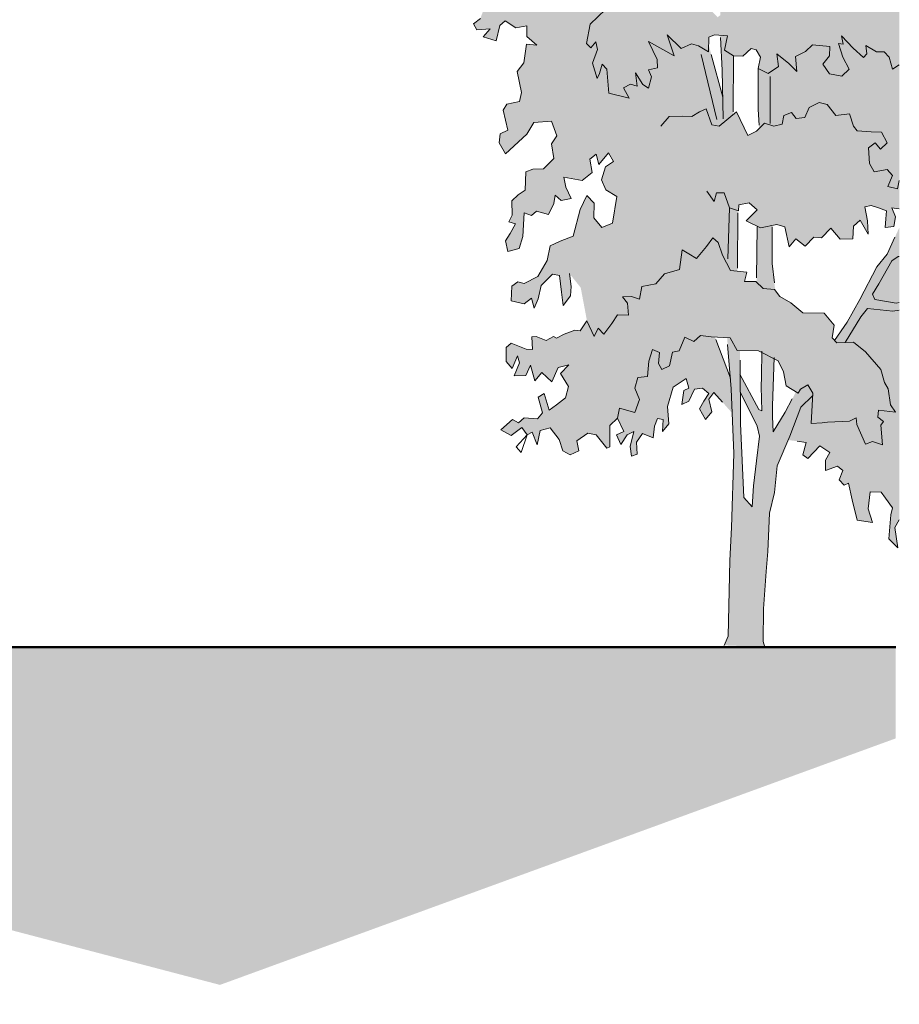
# Model space of a CAD drawing. Header units: metres. Extents: x -58265 to 590738, y -55036 to 35250.
# Tile 157 of 160: x 584838 to 590738, y -53083 to -46478. Entities that reach past the tile are written whole.
import ezdxf

# ---------------------------------------------------------------- set-up
doc = ezdxf.new("R2010")
doc.units = ezdxf.units.M
doc.header["$LTSCALE"] = 0.05
for name, color, linetype in [('Ansicht Süd_3_A_1_Fassaden', 7, 'Continuous'), ('Ansicht Süd_3_A_1_Schraffuren', 7, 'Continuous'), ('Ansicht Süd_3_A_2_Staffage_Deko', 7, 'Continuous')]:
    doc.layers.add(name, color=color, linetype=linetype)

msp = doc.modelspace()

# ---------------------------------------------------------------- hatches: boundary and pattern name
at = {"layer": 'Ansicht Süd_3_A_1_Schraffuren', "linetype": 'Continuous', "lineweight": 18}
h = msp.add_hatch(color=254, dxfattribs=at)
h.paths.add_polyline_path([(587928.3, -46471.1), (587881.6, -46505.3), (587904.2, -46546.5), (587992.8, -46539), (587946.2, -46592.6), (588033.2, -46619.1), (588058.9, -46516.9), (588094.3, -46485.2), (588165.3, -46533.6), (588239.4, -46518.8), (588239.5, -46591.7), (588306.6, -46649.7), (588238, -46642.8), (588220.4, -46766.8), (588175.4, -46825.1), (588204.5, -46966.1), (588190.1, -47026.9), (588106.3, -47044.1), (588080.6, -47085.5), (588111.4, -47219.1), (588060.9, -47242.9), (588053.4, -47304.3), (588097.1, -47377), (588238.7, -47245.4), (588287, -47167.5), (588404.6, -47159.9), (588440.2, -47257), (588404.8, -47310.6), (588419.8, -47410), (588351.8, -47478.4), (588279.3, -47481), (588232.3, -47497.7), (588227.9, -47622.1), (588180.6, -47653.6), (588140.2, -47692.8), (588141.8, -47790.1), (588119.2, -47833.9), (588164.4, -47848.5), (588128.8, -47911.9), (588096.5, -47960.6), (588113.2, -48033.1), (588188.1, -48013.5), (588213.8, -47933.2), (588221.7, -47772.8), (588271.6, -47792.1), (588303.8, -47762.8), (588384.5, -47784.5), (588419.8, -47711.5), (588429.4, -47655.5), (588469.1, -47691.1), (588537.4, -47677.1), (588500.3, -47601.9), (588487.3, -47533.9), (588609.8, -47557.8), (588678.3, -47502.5), (588662.2, -47414.8), (588704.2, -47380.7), (588723.6, -47448.9), (588788.2, -47371), (588820.6, -47429.4), (588767.7, -47465), (588739.8, -47551.3), (588768.9, -47619.5), (588843.2, -47663.4), (588814.9, -47844), (588743, -47872.9), (588689.1, -47807.9), (588692.2, -47708.3), (588642.8, -47658.5), (588597.2, -47752.3), (588550.7, -47929.8), (588463.7, -47964.1), (588397.1, -47994.7), (588376.8, -48093.1), (588312.5, -48200.2), (588222.6, -48248.2), (588178.7, -48237), (588140.1, -48266.3), (588135.3, -48365.1), (588222.4, -48385.1), (588270.7, -48346.1), (588288.5, -48414.1), (588316.3, -48350.5), (588335.1, -48260.9), (588412.4, -48185.3), (588458.5, -48194.6), (588471.5, -48306.6), (588484.4, -48394.4), (588532.9, -48331), (588538.2, -48267.6), (588525.2, -48180.2), (588601.2, -48275.9), (588643.2, -48498.2), (588598.2, -48566.3), (588561.1, -48561.6), (588490.2, -48588.5), (588438.7, -48615.4), (588417.7, -48603.3), (588369.4, -48630.2), (588303.3, -48603.6), (588272.7, -48606.1), (588277.6, -48691.2), (588235.7, -48688.9), (588134.1, -48647.8), (588100.3, -48677.1), (588102, -48771.9), (588142.4, -48817.9), (588177.7, -48732.8), (588190.7, -48780.1), (588155.3, -48866.5), (588232.7, -48863.8), (588264.9, -48795.7), (588292.4, -48900.1), (588340.7, -48844.1), (588407.7, -48908), (588449.4, -48810.9), (588521.5, -48793.7), (588464.8, -48851), (588519.7, -48938.3), (588498, -49013.7), (588437.6, -49062.5), (588388.8, -49096.6), (588357, -48985), (588315.1, -49009.4), (588344.2, -49116.2), (588312, -49155.2), (588221.8, -49148.2), (588184, -49182.4), (588144.4, -49159.3), (588065.5, -49228.8), (588134.8, -49268.1), (588205.7, -49213.8), (588240.9, -49262.4), (588275, -49245.3), (588309.2, -49331), (588328.1, -49233.8), (588396.4, -49216.7), (588455.7, -49293.3), (588481.6, -49371), (588529.9, -49397.6), (588587.9, -49370.7), (588574.5, -49302.4), (588649, -49251.4), (588703.8, -49263.4), (588776.5, -49353.1), (588795.8, -49343.4), (588795.6, -49200), (588847.2, -49151.2), (588889.5, -49240.1), (588841.4, -49261.8), (588870.3, -49327), (588913.5, -49261.8), (588956.8, -49240.1), (588932.8, -49341.5), (588942.4, -49406.7), (588980.8, -49392.2), (588976, -49312.5), (589014.5, -49254.5), (589086.5, -49283.5), (589096.1, -49203.8), (589115.4, -49153.1), (589153.8, -49160.4), (589149, -49240.1), (589192.3, -49189.3), (589182.6, -49073.4), (589221.1, -48943), (589307.6, -48885), (589326.8, -48950.3), (589293.2, -48964.7), (589278.8, -49058.9), (589326.8, -49037.2), (589365.3, -48957.5), (589418.1, -48950.3), (589461.4, -48986.5), (589427.7, -49037.2), (589398.9, -49087.9), (589437.3, -49160.4), (589480.6, -49109.6), (589461.4, -49022.7), (589495, -48979.2), (589617.7, -49117.9), (589628.8, -49387.2), (589612.8, -49883.5), (589601, -50106), (589591.1, -50613.5), (589562.7, -50674.9), (589837, -50686.1), (589824, -50649.8), (589827.1, -50429.1), (589844.4, -50179.6), (589855.5, -50045.5), (589868.4, -49789), (589900.6, -49650.7), (589919.4, -49471), (589994.1, -49297.9), (590113.7, -49313.8), (590090.1, -49398), (590125.1, -49422.4), (590206.1, -49335.7), (590272.9, -49382.4), (590242.6, -49433.9), (590243.4, -49502), (590323.9, -49472.6), (590359.4, -49501.7), (590335.3, -49564.9), (590369.2, -49601.3), (590398.2, -49586.6), (590420.9, -49698.4), (590456.6, -49834.3), (590557.3, -49851.1), (590529, -49758.8), (590541.8, -49644.5), (590615.9, -49646.8), (590646.6, -49688), (590693.4, -49753.5), (590682.4, -49799.7), (590667.2, -49959.7), (590727.6, -50020.7), (590708.9, -49885.4), (590738.2, -49832.5), (590738.2, -47872.5), (590657.2, -48051), (590587.4, -48135.9), (590473.4, -48356.1), (590388.7, -48507.1), (590302.7, -48629.5), (590287.4, -48612.5), (590301, -48526.2), (590234, -48447.4), (590091, -48445.1), (590011.4, -48376.5), (589937.3, -48334.1), (589905.9, -48293.4), (589885.2, -48112.6), (589885.1, -47859.2), (589915.7, -47853), (589970.6, -47867.4), (589998.5, -48001.7), (590044.8, -47947.4), (590106.1, -47998.2), (590165.7, -47937.3), (590217.3, -47942), (590278.4, -47876.2), (590341.4, -47951.4), (590426, -47947.5), (590431.5, -47863.7), (590475, -47822.2), (590529.9, -47916.8), (590524.5, -47826.4), (590507.1, -47734.6), (590549, -47724.8), (590599, -47739.2), (590652.8, -47760.7), (590648.5, -47812.9), (590644.2, -47871.6), (590700.4, -47865), (590713.4, -47799.8), (590687.5, -47741.1), (590738.2, -47745.9), (590738.2, -46037.9), (590704.8, -45991.8), (590667.7, -45967.6), (590546.8, -45967.9), (590466.2, -45941.4), (590474.3, -46002.1), (590490.5, -46072.6), (590442.2, -46123.7), (590379.3, -46060.7), (590334.2, -46063.3), (590274.6, -46107.2), (590237.6, -46185.1), (590170, -46267.9), (590049.3, -46324.5), (589975, -46292.7), (589905.2, -46356.1), (589910.2, -45984.3), (589941.9, -45677.8), (590026.6, -45691.2), (590088.7, -45658.2), (590144.5, -45726.8), (590225.7, -45718.5), (590246.6, -45667.4), (590364.4, -45744.9), (590446.5, -45671.7), (590430.2, -45552.7), (590400.7, -45431.5), (590443, -45455.5), (590487.4, -45404.3), (590418.8, -45300.9), (590527.4, -45277.8), (590610.5, -45331.1), (590606.5, -45442.4), (590546.2, -45535.4), (590552, -45624), (590609.3, -45659.1), (590705.9, -45624.8), (590722.1, -45698.3), (590738.2, -45711.7), (590738.2, -44577), (590653, -44570.3), (590598.1, -44441.7), (590551.4, -44505), (590475.7, -44515), (590408.4, -44423.4), (590333.7, -44396.3), (590278.9, -44423.2), (590223.8, -44429.8), (590313.9, -44369), (590284.8, -44305.7), (590229.9, -44334.9), (590187.9, -44403.1), (590145.8, -44383.6), (590084.4, -44125.3), (590162, -44076.6), (590070.5, -44039.8), (590049.4, -43942.7), (590213.9, -44017.6), (590260.7, -44041.7), (590259, -43971.2), (590208.9, -43876.6), (590201.5, -43785.5), (590286.1, -43774.3), (590341, -43849.5), (590334.7, -43941.9), (590355.8, -44024.4), (590443.2, -44062), (590487.9, -44021.6), (590541.2, -44106.5), (590510.7, -44184.4), (590559.9, -44235.3), (590596.9, -44192.6), (590595.1, -44120.5), (590544.4, -44060.3), (590560.4, -43980.1), (590615.2, -43980), (590682.4, -44066.9), (590714.7, -43998.6), (590738.2, -43979.6), (590738.2, -43923.7), (590698.9, -43923.8), (590597.2, -43785.6), (590513.4, -43751.8), (590453.7, -43713.1), (590449.7, -43652.6), (590479.3, -43603.7), (590556.7, -43601), (590559.8, -43520.8), (590567.8, -43440.6), (590656.5, -43464.7), (590669.3, -43382), (590620.8, -43316.5), (590553.2, -43358), (590374.2, -43337.9), (590330.7, -43288.2), (590272.7, -43341.8), (590182.3, -43235.2), (590100.6, -43301.8), (590059.8, -43189.4), (590048.9, -43067.8), (590090.9, -43092.2), (590071.5, -43116.6), (590120, -43175), (590152.3, -43145.8), (590113.5, -43048.3), (590061.8, -43004.5), (590071.5, -42941.1), (590187.9, -43063), (590220.2, -43028.8), (590279.4, -43115.2), (590356.2, -43062.1), (590325.4, -42984.5), (590290, -42996.7), (590281.9, -42936), (590238.3, -42926.4), (590129.7, -42892.4), (590084.4, -42819.3), (590104.3, -42742.1), (590132.9, -42736.4), (590158.8, -42658.5), (590094.5, -42627.9), (590045.6, -42736.4), (589952.9, -42796), (589883.5, -42735.4), (589838.4, -42784.2), (589790, -42745.4), (589736.9, -42784.5), (589647.4, -42777.4), (589602.8, -42736.4), (589651.3, -42692.6), (589570.5, -42639), (589535.3, -42712.1), (589540.2, -42765.6), (589502.6, -42785.2), (589453.3, -42842.4), (589448.6, -42925), (589393.7, -42898.4), (589341, -42902.1), (589286, -42872.9), (589308.7, -42824.2), (589253.7, -42799.8), (589234.1, -42863.7), (589280.9, -42938.9), (589305.4, -43014.2), (589266.6, -43014.2), (589242.5, -43106.6), (589185.8, -43072.7), (589156.7, -43014.2), (589095.3, -43024), (589056.5, -43101.9), (589164.4, -43204.1), (589237.8, -43223.3), (589316, -43224.3), (589347.5, -43291), (589299, -43379.7), (589232.4, -43415.3), (589169.7, -43384.6), (589167.2, -43490.8), (589098.6, -43457.7), (589088.4, -43632), (589157.8, -43699.8), (589116, -43763.1), (589045.1, -43780.3), (589040.3, -43843.5), (589046.9, -43933.4), (589027.6, -43972.3), (588953.4, -43950.7), (588900.2, -43904.7), (588872.3, -43940.2), (588862.6, -44008.4), (588836.7, -43984), (588838.9, -43907.3), (588791.5, -43915.8), (588768.2, -44019.3), (588817.3, -44110.7), (588859.4, -44062), (588959.6, -44071.7), (588995.6, -44164.4), (589032.7, -44220.2), (588995.1, -44281.3), (588852.3, -44271.7), (588820.6, -44344.6), (588759.2, -44330), (588716.9, -44274.6), (588683.1, -44289.2), (588717.1, -44388.5), (588671.9, -44369), (588628.3, -44350.1), (588633.3, -44452.2), (588680.1, -44493.4), (588743, -44532.1), (588746.3, -44617.1), (588657.7, -44614.9), (588606.1, -44568.9), (588565.8, -44586), (588520, -44578.6), (588485.3, -44642.2), (588512.8, -44729.6), (588596.6, -44717.2), (588649.3, -44671.2), (588699.8, -44753.3), (588678.3, -44822.2), (588711.2, -44882.1), (588772.5, -44911.1), (588743, -44983), (588635.5, -44930.9), (588579.2, -44972.4), (588509.9, -45033.3), (588456.7, -44980), (588410.8, -44997.2), (588397.1, -45095.1), (588379.6, -45195.3), (588329.6, -45143.2), (588329.3, -45085.4), (588274.3, -45095.1), (588251.7, -45197.5), (588327.2, -45230.7), (588339, -45338.8), (588286.3, -45345), (588263.8, -45388.8), (588291.3, -45476.2), (588348.6, -45460.6), (588390.7, -45397.3), (588410.1, -45499.6), (588478.2, -45424.6), (588442.6, -45344.6), (588524.8, -45354), (588587.8, -45343.7), (588589.4, -45431.6), (588659, -45358.3), (588778.5, -45421.6), (588807.6, -45533.7), (588772.1, -45480.1), (588704.2, -45494.7), (588602.6, -45632.1), (588585, -45747.5), (588483.3, -45672.5), (588374.5, -45621.4), (588404.5, -45748.1), (588388.6, -45915.8), (588370.9, -45957.1), (588313.1, -45962.6), (588211.4, -45991.6), (588209.8, -46074.2), (588271.4, -46136.8), (588264.8, -46222.3), (588200.3, -46205.5), (588197.2, -46273.5), (588127.9, -46247), (588166.7, -46378.1), (588104.7, -46390.4), (588068.3, -46334.6), (588042.5, -46288.6), (587986.6, -46298.8), (587945.9, -46378.7), (587950.8, -46405.5)])
h.paths.add_polyline_path([(589305.3, -46033.6), (589260.2, -45485.2), (589311.6, -45504.9), (589371.2, -45480.4), (589414.9, -45398.9), (589522.6, -45419.7), (589523.3, -45992.3), (589538.1, -46447.5), (589519.1, -46461.7), (589460.2, -46402.3), (589441.5, -46274.8), (589393, -46153.5), (589336, -46149.1)], flags=0)
h.paths.add_polyline_path([(589459.6, -46646.4), (589461.2, -46595.5), (589498.3, -46580.8), (589537.9, -46583.8), (589550.4, -46817.5), (589553.7, -46998.2)], flags=0)
h.paths.add_polyline_path([(589605.1, -48882.7), (589500.5, -48606.4), (589583.1, -48610.9)], flags=0)
h.paths.add_polyline_path([(589608.7, -46417.5), (589577.4, -45954.2), (589577.4, -45412.4), (589606.4, -45402), (589678.5, -45360.8), (589642.7, -45460.2), (589696.8, -45520.8), (589710, -45490.4), (589826.6, -46117.5), (589820.4, -46407.1), (589781.8, -46422.1), (589704.4, -46424.7)], flags=0)
h.paths.add_polyline_path([(589645.6, -47095.6), (589624.6, -47113), (589625.8, -46721.4), (589688.7, -46723.7), (589745, -46672.5), (589778.9, -46679.7), (589806.3, -46730.6), (589791.9, -46806), (589790.7, -47080.6), (589798.7, -47207.7), (589775, -47228.8), (589723.2, -47255.7)], flags=0)
h.paths.add_polyline_path([(589715.7, -48170.7), (589652.6, -48164.6), (589654.6, -47758.8), (589658.5, -47760.2), (589660.9, -47720.1), (589730.2, -47707.7), (589785.1, -47753.7), (589710.6, -47826.4), (589785.2, -47864.5), (589780.4, -48237.6), (589776.3, -48233.6), (589700.5, -48233.6)], flags=0)
h.paths.add_polyline_path([(589670.1, -48858.7), (589669.2, -48697.2), (589792.7, -48699), (589816.7, -48711.3), (589813.9, -48871.5), (589812.3, -48941.9), (589815.8, -49102.3), (589794.8, -49093.9)], flags=0)
h.paths.add_polyline_path([(589672.1, -49187), (589670.8, -48974.2), (589783.9, -49205.2), (589799.3, -49271.7), (589781.1, -49437.9), (589760.4, -49606), (589752.3, -49745.7), (589695.5, -49682.4)], flags=0)
h.paths.add_polyline_path([(589747.1, -45404.3), (589730.4, -45338.4), (589790, -45301.8), (589841.7, -45343), (589865.9, -45420.7), (589971, -45371.7), (589999.7, -45451.9), (589969.2, -45500.6), (589978.2, -45594.9), (589934.9, -45627.5), (589936.2, -45535.9), (589866.3, -45535), (589882.4, -45668.5), (589883.2, -45668.6), (589869.7, -45862.9), (589865, -45957.7), (589857, -46030.6), (589737.5, -45426.5)], flags=0)
h.paths.add_polyline_path([(589886.6, -49068.1), (589898.8, -48753.3), (589924.9, -48766.6), (589962.1, -48839.4), (589978.3, -48934.2), (590045.9, -48973.9), (589972.1, -49111.6), (589891.7, -49243), (589888.4, -49141)], flags=0)
msp.add_hatch(color=9, dxfattribs=at).paths.add_polyline_path([(514049.5, -50686.1), (514049.5, -51551.1), (522644.4, -52952.6), (535804.2, -51713.8), (549514.4, -53082.8), (561141.9, -51988), (569574.8, -52564.9), (581633.5, -51759.6), (586181.4, -52952.6), (590713.8, -51299.2), (590713.8, -50686.1)])

# ---------------------------------------------------------------- linework, layer by layer
at = {"layer": 'Ansicht Süd_3_A_1_Fassaden', "color": 7, "linetype": 'Continuous', "lineweight": 50}
msp.add_line((590713.8, -50686.1), (514049.5, -50686.1), dxfattribs=at)
at = {"layer": 'Ansicht Süd_3_A_2_Staffage_Deko', "color": 9, "linetype": 'Continuous', "lineweight": 18}
for p, q in [((588767.9, -46410.3), (588665.5, -46507.4)), ((587881.6, -46505.3), (587928.3, -46471.1)), ((588094.3, -46485.2), (588058.9, -46516.9)), ((588165.3, -46533.6), (588094.3, -46485.2)), ((587904.2, -46546.5), (587881.6, -46505.3)), ((587992.8, -46539), (587904.2, -46546.5)), ((587946.2, -46592.6), (587992.8, -46539)), ((588058.9, -46516.9), (588033.2, -46619.1)), ((588239.4, -46518.8), (588165.3, -46533.6)), ((588239.5, -46591.7), (588239.4, -46518.8)), ((588665.5, -46507.4), (588639, -46638.9)), ((588033.2, -46619.1), (587946.2, -46592.6)), ((588306.6, -46649.7), (588239.5, -46591.7)), ((588669.3, -46667.5), (588703.4, -46627.5)), ((588703.4, -46627.5), (588714.8, -46678.9)), ((589114.9, -46744.8), (589055.1, -46623.4)), ((589055.1, -46623.4), (589227.7, -46720.1)), ((589227.7, -46720.1), (589180.8, -46579.3)), ((589180.8, -46579.3), (589274.4, -46671.4)), ((589458.1, -46692.7), (589461.2, -46595.5)), ((589461.2, -46595.5), (589498.3, -46580.8)), ((589498.3, -46580.8), (589586.8, -46587.4)), ((589538.6, -46597.7), (589550.4, -46817.5)), ((589586.8, -46587.4), (589564.5, -46682.7)), ((590360.7, -46641.6), (590349.3, -46585.7)), ((590349.3, -46585.7), (590428.4, -46668.1)), ((588220.4, -46766.8), (588238, -46642.8)), ((588238, -46642.8), (588306.6, -46649.7)), ((588639, -46638.9), (588669.3, -46667.5)), ((588714.8, -46678.9), (588680.7, -46770.4)), ((589274.4, -46671.4), (589345.2, -46639.6)), ((589345.2, -46639.6), (589392, -46654.1)), ((589392, -46654.1), (589458.1, -46692.7)), ((589564.5, -46682.7), (589625.8, -46721.4)), ((589688.7, -46723.7), (589745, -46672.5)), ((589745, -46672.5), (589778.9, -46679.7)), ((589778.9, -46679.7), (589806.3, -46730.6)), ((590041.7, -46724.6), (590108.5, -46690.9)), ((590108.5, -46690.9), (590156.8, -46647)), ((590156.8, -46647), (590272.9, -46657.6)), ((590272.9, -46657.6), (590268.9, -46719.6)), ((590360, -46729), (590330, -46636.8)), ((590330, -46636.8), (590360.7, -46641.6)), ((590428.4, -46668.1), (590497.8, -46731.1)), ((590520.3, -46706.7), (590514.6, -46650.8)), ((590514.6, -46650.8), (590585.6, -46694.4)), ((590585.6, -46694.4), (590635.5, -46693)), ((590635.5, -46693), (590669.4, -46730.6)), ((589116.6, -46800.6), (589114.9, -46744.8)), ((589409.6, -46710.7), (589514.4, -47148)), ((589476.8, -46710.7), (589553.7, -46998.2)), ((589625.8, -46721.4), (589624.7, -47095.6)), ((589625.8, -46721.4), (589688.7, -46723.7)), ((589806.3, -46730.6), (589791.9, -46806)), ((589928, -46793.2), (589916.6, -46707.5)), ((589916.6, -46707.5), (589996.6, -46771.4)), ((590051.4, -46824.7), (590041.7, -46724.6)), ((590268.9, -46719.6), (590226.3, -46775.6)), ((590402.8, -46809.1), (590360, -46729)), ((590497.8, -46731.1), (590520.3, -46706.7)), ((590669.4, -46730.6), (590692.9, -46810.7)), ((588175.4, -46825.1), (588220.4, -46766.8)), ((588204.5, -46966.1), (588175.4, -46825.1)), ((588680.7, -46770.4), (588711, -46873.2)), ((588726.2, -46838.9), (588745.1, -46776.1)), ((588745.1, -46776.1), (588775.5, -46810.4)), ((588775.5, -46810.4), (588790.6, -46970.4)), ((589055.4, -46815.4), (589116.6, -46800.6)), ((589075, -46861.8), (589055.4, -46815.4)), ((589550.4, -46817.5), (589556.3, -47142.6)), ((589791.9, -46806), (589790.7, -47080.6)), ((589791.9, -46806), (589858, -46839.8)), ((589858, -46839.8), (589928, -46793.2)), ((589996.6, -46771.4), (590051.4, -46824.7)), ((590226.3, -46775.6), (590270.7, -46842.3)), ((590352.9, -46857.8), (590402.8, -46809.1)), ((590692.9, -46810.7), (590738.2, -46780.6)), ((588711, -46873.2), (588726.2, -46838.9)), ((588979.7, -46925), (588968.3, -46835.1)), ((588968.3, -46835.1), (589018.4, -46912.7)), ((589055.5, -46936.9), (589075, -46861.8)), ((589872.6, -46859.2), (589871.4, -47175.1)), ((590270.7, -46842.3), (590352.9, -46857.8)), ((588889.2, -46936.1), (588936.2, -46910.5)), ((588927.1, -47004.7), (588889.2, -46936.1)), ((588936.2, -46910.5), (588979.7, -46925)), ((589018.4, -46912.7), (589055.5, -46936.9)), ((588190.1, -47026.9), (588204.5, -46966.1)), ((588790.6, -46970.4), (588927.1, -47004.7)), ((588080.6, -47085.5), (588106.3, -47044.1)), ((588111.4, -47219.1), (588080.6, -47085.5)), ((588106.3, -47044.1), (588190.1, -47026.9)), ((589397.4, -47096.3), (589442.5, -47076.7)), ((589442.5, -47076.7), (589479.7, -47183.5)), ((589790.7, -47080.6), (589797.2, -47185.1)), ((590105, -47133.2), (590134, -47067.5)), ((590134, -47067.5), (590200, -47033.2)), ((590200, -47033.2), (590254.8, -47047.7)), ((590254.8, -47047.7), (590312.9, -47120.4)), ((589138, -47191.8), (589194.4, -47128.5)), ((589194.4, -47128.5), (589281.4, -47125.8)), ((589281.4, -47125.8), (589345.9, -47128)), ((589345.9, -47128), (589397.4, -47096.3)), ((589529.7, -47191.9), (589645.6, -47095.6)), ((589645.6, -47095.6), (589723.2, -47255.7)), ((589952, -47179.8), (589963.2, -47121.4)), ((589963.2, -47121.4), (590014.7, -47101.8)), ((590014.7, -47101.8), (590047, -47140.6)), ((590047, -47140.6), (590105, -47133.2)), ((590312.9, -47120.4), (590403.2, -47110.4)), ((590403.2, -47110.4), (590430.7, -47193)), ((588060.9, -47242.9), (588111.4, -47219.1)), ((588287, -47167.5), (588238.7, -47245.4)), ((588404.6, -47159.9), (588287, -47167.5)), ((588440.2, -47257), (588404.6, -47159.9)), ((589479.7, -47183.5), (589529.7, -47191.9)), ((589779.6, -47226.4), (589834.3, -47172.8)), ((589834.3, -47172.8), (589895.6, -47192.1)), ((589895.6, -47192.1), (589952, -47179.8)), ((590430.7, -47193), (590456.5, -47224.5)), ((588053.4, -47304.3), (588060.9, -47242.9)), ((588238.7, -47245.4), (588097.1, -47377)), ((588404.8, -47310.6), (588440.2, -47257)), ((589723.2, -47255.7), (589779.6, -47226.4)), ((590456.5, -47224.5), (590550, -47231.5)), ((590618.3, -47232.3), (590550, -47231.5)), ((590655.9, -47305.2), (590618.3, -47232.3)), ((588097.1, -47377), (588053.4, -47304.3)), ((588419.8, -47410), (588404.8, -47310.6)), ((590532.5, -47337.5), (590575.4, -47305.2)), ((590537.8, -47442.7), (590532.5, -47337.5)), ((590575.4, -47305.2), (590613, -47345.6)), ((590613, -47345.6), (590655.9, -47305.2)), ((588351.8, -47478.4), (588419.8, -47410)), ((588704.2, -47380.7), (588662.2, -47414.8)), ((588662.2, -47414.8), (588678.3, -47502.5)), ((588723.6, -47448.9), (588704.2, -47380.7)), ((588788.2, -47371), (588723.6, -47448.9)), ((588820.6, -47429.4), (588788.2, -47371)), ((588232.3, -47497.7), (588279.3, -47481)), ((588279.3, -47481), (588351.8, -47478.4)), ((588739.8, -47551.3), (588767.7, -47465)), ((588767.7, -47465), (588820.6, -47429.4)), ((590570, -47499.4), (590537.8, -47442.7)), ((590655.9, -47483.2), (590570, -47499.4)), ((590693.5, -47523.6), (590655.9, -47483.2)), ((588227.9, -47622.1), (588232.3, -47497.7)), ((588609.8, -47557.8), (588487.3, -47533.9)), ((588487.3, -47533.9), (588500.3, -47601.9)), ((588678.3, -47502.5), (588609.8, -47557.8)), ((588768.9, -47619.5), (588739.8, -47551.3)), ((590661.3, -47596.5), (590693.5, -47523.6)), ((588500.3, -47601.9), (588537.4, -47677.1)), ((590725.7, -47612.6), (590661.3, -47596.5)), ((590738.2, -47556.1), (590725.7, -47612.6)), ((588140.2, -47692.8), (588180.6, -47653.6)), ((588180.6, -47653.6), (588227.9, -47622.1)), ((588429.4, -47655.5), (588419.8, -47711.5)), ((588469.1, -47691.1), (588429.4, -47655.5)), ((588537.4, -47677.1), (588469.1, -47691.1)), ((588597.2, -47752.3), (588642.8, -47658.5)), ((588642.8, -47658.5), (588692.2, -47708.3)), ((588843.2, -47663.4), (588768.9, -47619.5)), ((588814.9, -47844), (588843.2, -47663.4)), ((589496.5, -47698.7), (589446.4, -47628.3)), ((589510.9, -47640.3), (589496.5, -47698.7)), ((589564.1, -47640.1), (589510.9, -47640.3)), ((589599.7, -47739.7), (589564.1, -47640.1)), ((588141.8, -47790.1), (588140.2, -47692.8)), ((588419.8, -47711.5), (588384.5, -47784.5)), ((588692.2, -47708.3), (588689.1, -47807.9)), ((589599.7, -47739.7), (589588.1, -48082.5)), ((589658.5, -47760.2), (589599.7, -47739.7)), ((589660.9, -47720.1), (589658.5, -47760.2)), ((589730.2, -47707.7), (589660.9, -47720.1)), ((589785.1, -47753.7), (589730.2, -47707.7)), ((590549, -47724.8), (590507.1, -47734.6)), ((590507.1, -47734.6), (590524.5, -47826.4)), ((590599, -47739.2), (590549, -47724.8)), ((590599, -47739.2), (590652.8, -47760.7)), ((590713.4, -47799.8), (590687.5, -47741.1)), ((590687.5, -47741.1), (590738.2, -47745.9)), ((588119.2, -47833.9), (588141.8, -47790.1)), ((588221.7, -47772.8), (588213.8, -47933.2)), ((588271.6, -47792.1), (588221.7, -47772.8)), ((588303.8, -47762.8), (588271.6, -47792.1)), ((588384.5, -47784.5), (588303.8, -47762.8)), ((588550.7, -47929.8), (588597.2, -47752.3)), ((588689.1, -47807.9), (588743, -47872.9)), ((589654.5, -47773.5), (589652.7, -48145.9)), ((589710.6, -47826.4), (589785.1, -47753.7)), ((590648.5, -47812.9), (590644.2, -47871.6)), ((590652.8, -47760.7), (590648.5, -47812.9)), ((590700.4, -47865), (590713.4, -47799.8)), ((588164.4, -47848.5), (588119.2, -47833.9)), ((588128.8, -47911.9), (588164.4, -47848.5)), ((588743, -47872.9), (588814.9, -47844)), ((589806.2, -47875.2), (589710.6, -47826.4)), ((589785.2, -47867.9), (589780.8, -48210.3)), ((589915.7, -47853), (589806.2, -47875.2)), ((589885.1, -47867.7), (589885.2, -48112.6)), ((589970.6, -47867.4), (589915.7, -47853)), ((589998.5, -48001.7), (589970.6, -47867.4)), ((590278.4, -47876.2), (590217.3, -47942)), ((590341.4, -47951.4), (590278.4, -47876.2)), ((590431.5, -47863.7), (590426, -47947.5)), ((590475, -47822.2), (590431.5, -47863.7)), ((590529.9, -47916.8), (590475, -47822.2)), ((590524.5, -47826.4), (590529.9, -47916.8)), ((590644.2, -47871.6), (590700.4, -47865)), ((588096.5, -47960.6), (588128.8, -47911.9)), ((588213.8, -47933.2), (588188.1, -48013.5)), ((588463.7, -47964.1), (588550.7, -47929.8)), ((589445.3, -48000.1), (589487.1, -47941.7)), ((589487.1, -47941.7), (589522.6, -47973.2)), ((590044.8, -47947.4), (589998.5, -48001.7)), ((590106.1, -47998.2), (590044.8, -47947.4)), ((590165.7, -47937.3), (590106.1, -47998.2)), ((590217.3, -47942), (590165.7, -47937.3)), ((590426, -47947.5), (590341.4, -47951.4)), ((590657.2, -48051), (590708.9, -47937.1)), ((588113.2, -48033.1), (588096.5, -47960.6)), ((588188.1, -48013.5), (588113.2, -48033.1)), ((588376.8, -48093.1), (588397.1, -47994.7)), ((588397.1, -47994.7), (588463.7, -47964.1)), ((589377.7, -48080.5), (589445.3, -48000.1)), ((589522.6, -47973.2), (589551.7, -48058.1)), ((589264.5, -48153.6), (589280.9, -48022.5)), ((589280.9, -48022.5), (589326.1, -48049.1)), ((589326.1, -48049.1), (589377.7, -48080.5)), ((589551.7, -48058.1), (589605.1, -48160.1)), ((590587.4, -48135.9), (590657.2, -48051)), ((590687, -48095.4), (590731.4, -48067.7)), ((590731.4, -48067.7), (590738.2, -48065.7)), ((588312.5, -48200.2), (588376.8, -48093.1)), ((589885.2, -48112.6), (589900.2, -48243.3)), ((590473.4, -48356.1), (590587.4, -48135.9)), ((590601.1, -48250.6), (590687, -48095.4)), ((588222.6, -48248.2), (588312.5, -48200.2)), ((588412.4, -48185.3), (588335.1, -48260.9)), ((588458.5, -48194.6), (588412.4, -48185.3)), ((588471.5, -48306.6), (588458.5, -48194.6)), ((588525.2, -48180.2), (588538.2, -48267.6)), ((589105.3, -48250.7), (589162.2, -48182.1)), ((589162.2, -48182.1), (589264.5, -48153.6)), ((589605.1, -48160.1), (589715.7, -48170.7)), ((589715.7, -48170.7), (589700.5, -48233.6)), ((588135.3, -48365.1), (588140.1, -48266.3)), ((588140.1, -48266.3), (588178.7, -48237)), ((588178.7, -48237), (588222.6, -48248.2)), ((588335.1, -48260.9), (588316.3, -48350.5)), ((588538.2, -48267.6), (588532.9, -48331)), ((588995.3, -48353.6), (589010.5, -48267.9)), ((589010.5, -48267.9), (589105.3, -48250.7)), ((589700.5, -48233.6), (589776.3, -48233.6)), ((589776.3, -48233.6), (589826, -48282.1)), ((590558.7, -48319.5), (590601.1, -48250.6)), ((588484.4, -48394.4), (588471.5, -48306.6)), ((588532.9, -48331), (588484.4, -48394.4)), ((588881.6, -48336.5), (588941.2, -48334.5)), ((588915.5, -48380.7), (588881.6, -48336.5)), ((588941.2, -48334.5), (588995.3, -48353.6)), ((589826, -48282.1), (589901.8, -48288)), ((589901.8, -48288), (589937.3, -48334.1)), ((589937.3, -48334.1), (590011.4, -48376.5)), ((590573, -48355.6), (590558.7, -48319.5)), ((588222.4, -48385.1), (588135.3, -48365.1)), ((588270.7, -48346.1), (588222.4, -48385.1)), ((588288.5, -48414.1), (588270.7, -48346.1)), ((588316.3, -48350.5), (588288.5, -48414.1)), ((588922, -48460.9), (588915.5, -48380.7)), ((590011.4, -48376.5), (590091, -48445.1)), ((590388.7, -48507.1), (590473.4, -48356.1)), ((590717.5, -48379.1), (590573, -48355.6)), ((590738.2, -48374.8), (590717.5, -48379.1)), ((588810.9, -48517.1), (588847.9, -48458.7)), ((588847.9, -48458.7), (588922, -48460.9)), ((590091, -48445.1), (590234, -48447.4)), ((590234, -48447.4), (590301, -48526.2)), ((590374.5, -48643.9), (590480.1, -48471.6)), ((590480.1, -48471.6), (590525.2, -48416.2)), ((590525.2, -48416.2), (590693.8, -48433.6)), ((590693.8, -48433.6), (590738.2, -48426)), ((588598.2, -48566.3), (588643.2, -48498.2)), ((588643.2, -48498.2), (588691.7, -48602.5)), ((588756.2, -48587.7), (588810.9, -48517.1)), ((590301, -48526.2), (590287.4, -48612.5)), ((590302.7, -48629.5), (590388.7, -48507.1)), ((588272.7, -48606.1), (588303.3, -48603.6)), ((588277.6, -48691.2), (588272.7, -48606.1)), ((588303.3, -48603.6), (588369.4, -48630.2)), ((588369.4, -48630.2), (588417.7, -48603.3)), ((588417.7, -48603.3), (588438.7, -48615.4)), ((588438.7, -48615.4), (588490.2, -48588.5)), ((588490.2, -48588.5), (588561.1, -48561.6)), ((588561.1, -48561.6), (588598.2, -48566.3)), ((588691.7, -48602.5), (588717.4, -48546.5)), ((588717.4, -48546.5), (588756.2, -48587.7)), ((589299.4, -48608.1), (589260.8, -48700.5)), ((589359.1, -48637), (589299.4, -48608.1)), ((589405.7, -48595.6), (589359.1, -48637)), ((589476.7, -48605.1), (589405.7, -48595.6)), ((589604, -48612), (589476.7, -48605.1)), ((588100.3, -48677.1), (588134.1, -48647.8)), ((588134.1, -48647.8), (588235.7, -48688.9)), ((589605.4, -48883.5), (589507.3, -48624.5)), ((589610.9, -48955.1), (589586.8, -48657.2)), ((589650.1, -48697), (589604, -48612)), ((590287.4, -48612.5), (590318.1, -48646.4)), ((590318.1, -48646.4), (590430.9, -48641.3)), ((590430.9, -48641.3), (590511.6, -48706.6)), ((588102, -48771.9), (588100.3, -48677.1)), ((588177.7, -48732.8), (588142.4, -48817.9)), ((588190.7, -48780.1), (588177.7, -48732.8)), ((588235.7, -48688.9), (588277.6, -48691.2)), ((589082.5, -48690.8), (589057.8, -48769.1)), ((589130.3, -48710.6), (589082.5, -48690.8)), ((589123.9, -48783.5), (589130.3, -48710.6)), ((589215.7, -48707.9), (589196.5, -48800.3)), ((589260.8, -48700.5), (589215.7, -48707.9)), ((589792.7, -48699), (589650.1, -48697)), ((589924.9, -48766.6), (589792.7, -48699)), ((589813.9, -48871.5), (589816.9, -48701.3)), ((590511.6, -48706.6), (590614.1, -48825.4)), ((588142.4, -48817.9), (588102, -48771.9)), ((588155.3, -48866.5), (588190.7, -48780.1)), ((588264.9, -48795.7), (588232.7, -48863.8)), ((588292.4, -48900.1), (588264.9, -48795.7)), ((588521.5, -48793.7), (588449.4, -48810.9)), ((588464.8, -48851), (588521.5, -48793.7)), ((589057.8, -48769.1), (589049.9, -48871.2)), ((589144.9, -48824.8), (589123.9, -48783.5)), ((589196.5, -48800.3), (589144.9, -48824.8)), ((589669.6, -48761.5), (589672.1, -49187)), ((589899.1, -48744.8), (589886.6, -49068.1)), ((589962.1, -48839.4), (589924.9, -48766.6)), ((588232.7, -48863.8), (588155.3, -48866.5)), ((588340.7, -48844.1), (588292.4, -48900.1)), ((588407.7, -48908), (588340.7, -48844.1)), ((588449.4, -48810.9), (588407.7, -48908)), ((588519.7, -48938.3), (588464.8, -48851)), ((589049.9, -48871.2), (588983.8, -48878.7)), ((589669, -48856.4), (589794.8, -49093.9)), ((589812.3, -48941.9), (589813.9, -48871.5)), ((589978.3, -48934.2), (589962.1, -48839.4)), ((590614.1, -48825.4), (590639.2, -48912.8)), ((588498, -49013.7), (588519.7, -48938.3)), ((588983.8, -48878.7), (588964.6, -48949.2)), ((589307.6, -48885), (589221.1, -48943)), ((589326.8, -48950.3), (589307.6, -48885)), ((590060.6, -48982.5), (589978.3, -48934.2)), ((590125, -48926.5), (590075.1, -48955.8)), ((590157.3, -48982.3), (590125, -48926.5)), ((590639.2, -48912.8), (590663.4, -48954.1)), ((588315.1, -49009.4), (588357, -48985)), ((588357, -48985), (588388.8, -49096.6)), ((588964.6, -48949.2), (588995.3, -49026.9)), ((589221.1, -48943), (589182.6, -49073.4)), ((589278.8, -49058.9), (589293.2, -48964.7)), ((589293.2, -48964.7), (589326.8, -48950.3)), ((589365.3, -48957.5), (589326.8, -49037.2)), ((589418.1, -48950.3), (589365.3, -48957.5)), ((589461.4, -48986.5), (589418.1, -48950.3)), ((589427.7, -49037.2), (589461.4, -48986.5)), ((589495, -48979.2), (589461.4, -49022.7)), ((589552.7, -49044.4), (589495, -48979.2)), ((589628.8, -49387.2), (589610.9, -48955.1)), ((589783.9, -49205.2), (589670.8, -48974.2)), ((589815.8, -49102.3), (589812.3, -48941.9)), ((590075.1, -48955.8), (590060.6, -48982.5)), ((590156.5, -49000.5), (590078.7, -49078.1)), ((590146.3, -49186.4), (590157.3, -48982.3)), ((590663.4, -48954.1), (590678, -49061)), ((588344.2, -49116.2), (588315.1, -49009.4)), ((588388.8, -49096.6), (588437.6, -49062.5)), ((588437.6, -49062.5), (588498, -49013.7)), ((588995.3, -49026.9), (588964.8, -49112)), ((589326.8, -49037.2), (589278.8, -49058.9)), ((589398.9, -49087.9), (589427.7, -49037.2)), ((589461.4, -49022.7), (589480.6, -49109.6)), ((589886.6, -49068.1), (589888.4, -49141)), ((589972.1, -49111.6), (590020.4, -49021.5)), ((590678, -49061), (590711.9, -49111.9)), ((588312, -49155.2), (588344.2, -49116.2)), ((588861.6, -49083.2), (588847.2, -49151.2)), ((588964.8, -49112), (588861.6, -49083.2)), ((589182.6, -49073.4), (589192.3, -49189.3)), ((589437.3, -49160.4), (589398.9, -49087.9)), ((589480.6, -49109.6), (589437.3, -49160.4)), ((589794.8, -49093.9), (589815.8, -49102.3)), ((589891.7, -49243), (589972.1, -49111.6)), ((590078.7, -49078.1), (590004.9, -49272.7)), ((590599.1, -49097.6), (590594.3, -49143.8)), ((590711.9, -49111.9), (590599.1, -49097.6)), ((588065.5, -49228.8), (588144.4, -49159.3)), ((588144.4, -49159.3), (588184, -49182.4)), ((588184, -49182.4), (588221.8, -49148.2)), ((588221.8, -49148.2), (588312, -49155.2)), ((588847.2, -49151.2), (588795.6, -49200)), ((588795.6, -49200), (588795.8, -49343.4)), ((588889.5, -49240.1), (588847.2, -49151.2)), ((589096.1, -49203.8), (589086.5, -49283.5)), ((589115.4, -49153.1), (589096.1, -49203.8)), ((589153.8, -49160.4), (589115.4, -49153.1)), ((589149, -49240.1), (589153.8, -49160.4)), ((589192.3, -49189.3), (589149, -49240.1)), ((589672.1, -49187), (589695.5, -49682.4)), ((589888.4, -49141), (589891.7, -49243)), ((590220.4, -49181.3), (590146.3, -49186.4)), ((590255.9, -49178.8), (590220.4, -49181.3)), ((590404.2, -49171.1), (590255.9, -49178.8)), ((590449.3, -49149.1), (590404.2, -49171.1)), ((590452.5, -49192.8), (590449.3, -49149.1)), ((590510.7, -49326.3), (590452.5, -49192.8)), ((590594.3, -49143.8), (590631.4, -49172.9)), ((590631.4, -49172.9), (590615.3, -49197.2)), ((590615.3, -49197.2), (590625.5, -49331)), ((588134.8, -49268.1), (588065.5, -49228.8)), ((588205.7, -49213.8), (588134.8, -49268.1)), ((588168.8, -49342.7), (588240.9, -49262.4)), ((588240.9, -49262.4), (588202.7, -49381.5)), ((588240.9, -49262.4), (588205.7, -49213.8)), ((588275, -49245.3), (588240.9, -49262.4)), ((588309.2, -49331), (588275, -49245.3)), ((588328.1, -49233.8), (588309.2, -49331)), ((588396.4, -49216.7), (588328.1, -49233.8)), ((588455.7, -49293.3), (588396.4, -49216.7)), ((588649, -49251.4), (588574.5, -49302.4)), ((588703.8, -49263.4), (588649, -49251.4)), ((588776.5, -49353.1), (588703.8, -49263.4)), ((588841.4, -49261.8), (588889.5, -49240.1)), ((588870.3, -49327), (588841.4, -49261.8)), ((588913.5, -49261.8), (588870.3, -49327)), ((588956.8, -49240.1), (588913.5, -49261.8)), ((588932.8, -49341.5), (588956.8, -49240.1)), ((589014.5, -49254.5), (588976, -49312.5)), ((589086.5, -49283.5), (589014.5, -49254.5)), ((589799.3, -49271.7), (589783.9, -49205.2)), ((588481.6, -49371), (588455.7, -49293.3)), ((588574.5, -49302.4), (588587.9, -49370.7)), ((588976, -49312.5), (588980.8, -49392.2)), ((589781.1, -49437.9), (589799.3, -49271.7)), ((590004.9, -49272.7), (589919.4, -49471)), ((590053, -49305.7), (590113.7, -49313.8)), ((590113.7, -49313.8), (590090.1, -49398)), ((590125.1, -49422.4), (590206.1, -49335.7)), ((590206.1, -49335.7), (590272.9, -49382.4)), ((590559.1, -49306.7), (590510.7, -49326.3)), ((590625.5, -49331), (590559.1, -49306.7)), ((588202.7, -49381.5), (588168.8, -49342.7)), ((588529.9, -49397.6), (588481.6, -49371)), ((588587.9, -49370.7), (588529.9, -49397.6)), ((588795.8, -49343.4), (588776.5, -49353.1)), ((588942.4, -49406.7), (588932.8, -49341.5)), ((588980.8, -49392.2), (588942.4, -49406.7)), ((589612.8, -49883.5), (589628.8, -49387.2)), ((590090.1, -49398), (590125.1, -49422.4)), ((590272.9, -49382.4), (590242.6, -49433.9)), ((589760.4, -49606), (589781.1, -49437.9)), ((590242.6, -49433.9), (590243.4, -49502)), ((589919.4, -49471), (589900.6, -49650.7)), ((590243.4, -49502), (590323.9, -49472.6)), ((590323.9, -49472.6), (590359.4, -49501.7)), ((590359.4, -49501.7), (590335.3, -49564.9)), ((590335.3, -49564.9), (590369.2, -49601.3)), ((590369.2, -49601.3), (590398.2, -49586.6)), ((590398.2, -49586.6), (590420.9, -49698.4)), ((589752.3, -49745.7), (589760.4, -49606)), ((589900.6, -49650.7), (589868.4, -49789)), ((590529, -49758.8), (590541.8, -49644.5)), ((590541.8, -49644.5), (590615.9, -49646.8)), ((590615.9, -49646.8), (590646.6, -49688)), ((589695.5, -49682.4), (589752.3, -49745.7)), ((590420.9, -49698.4), (590456.6, -49834.3)), ((590646.6, -49688), (590693.4, -49753.5)), ((589868.4, -49789), (589855.5, -50045.5)), ((590557.3, -49851.1), (590529, -49758.8)), ((590693.4, -49753.5), (590682.4, -49799.7)), ((590456.6, -49834.3), (590557.3, -49851.1)), ((590682.4, -49799.7), (590667.2, -49959.7)), ((590708.9, -49885.4), (590738.2, -49832.5)), ((589601, -50106), (589612.8, -49883.5)), ((590727.6, -50020.7), (590708.9, -49885.4)), ((590667.2, -49959.7), (590727.6, -50020.7)), ((589855.5, -50045.5), (589844.4, -50179.6)), ((589591.1, -50613.5), (589601, -50106)), ((589844.4, -50179.6), (589827.1, -50429.1)), ((589827.1, -50429.1), (589824, -50649.8)), ((589562.7, -50674.9), (589591.1, -50613.5)), ((589824, -50649.8), (589837, -50686.1))]:
    msp.add_line(p, q, dxfattribs=at)

doc.saveas('drawing.dxf')
